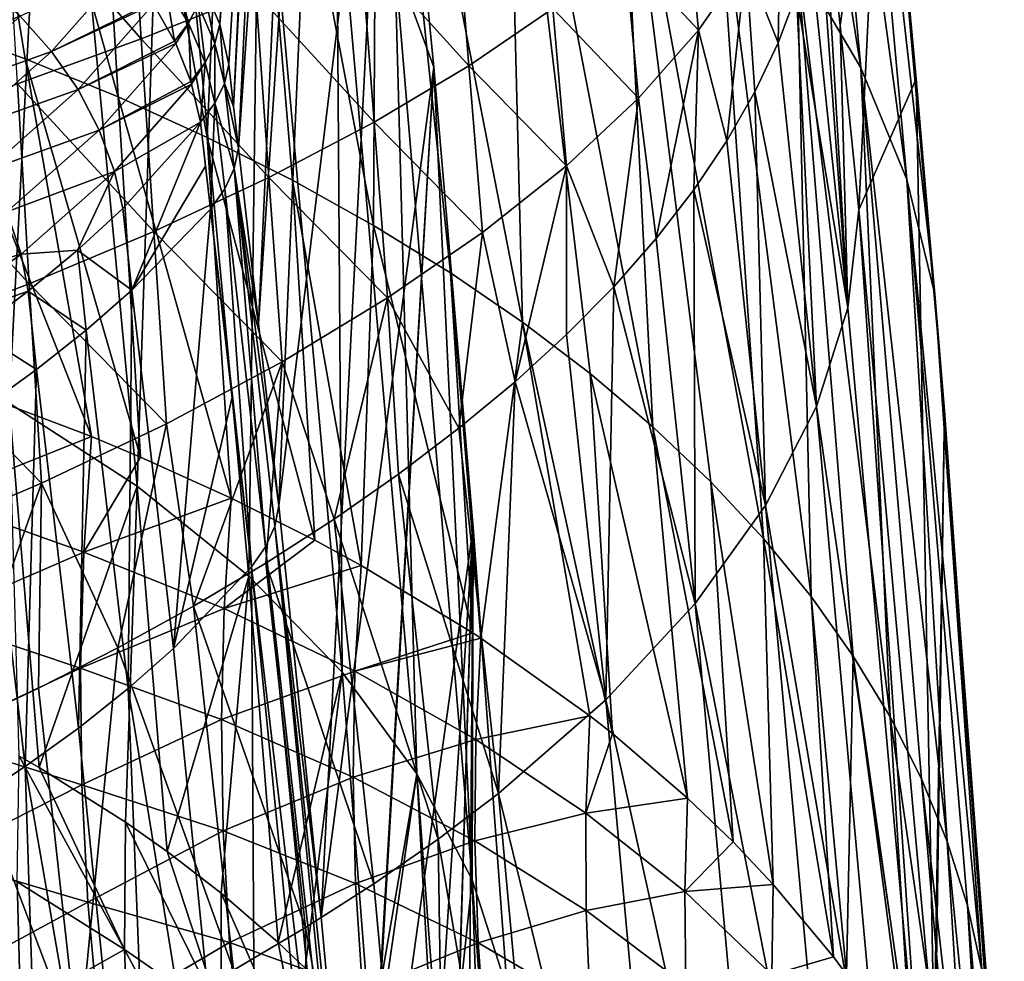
# Model space of a CAD drawing. Header units: metres. Extents: x -109 to 109, y -78 to 121.
# Tile 252 of 256: x -61.6 to -54.93, y 39.55 to 45.93. Entities that reach past the tile are written whole.
import ezdxf

# ---------------------------------------------------------------- set-up
doc = ezdxf.new("R2010")
doc.units = ezdxf.units.M
doc.layers.add('solid_508554_SW0001', color=7, linetype='CONTINUOUS')

msp = doc.modelspace()

# ---------------------------------------------------------------- linework, layer by layer
at = {"layer": 'solid_508554_SW0001'}
for points in [[(-59.756042, 54.153858, -24.106602), (-60.354839, 46.16082, -37.468075), (-60.242931, 45.900558, -37.309582)], [(-59.756042, 54.153858, -24.106602), (-60.242931, 45.900558, -37.309582), (-59.694744, 53.877853, -23.947248)], [(-60.242931, 45.900558, -37.309582), (-59.938328, 49.750725, -30.549232), (-59.694744, 53.877853, -23.947248)], [(-60.14896, 45.343216, -37.008144), (-60.116199, 45.061565, -36.867039), (-59.694744, 53.877853, -23.947248)], [(-60.14896, 45.343216, -37.008144), (-59.694744, 53.877853, -23.947248), (-59.938328, 49.750725, -30.549232)], [(-60.116199, 45.061565, -36.867039), (-59.568619, 52.861012, -23.360174), (-59.694744, 53.877853, -23.947248)], [(-60.116199, 45.061565, -36.867039), (-59.979485, 43.874744, -36.247463), (-59.568619, 52.861012, -23.360174)], [(-59.979485, 43.874744, -36.247463), (-59.44672, 51.843765, -22.772867), (-59.568619, 52.861012, -23.360174)], [(-59.979485, 43.874744, -36.247463), (-59.842457, 42.638222, -35.595768), (-59.44672, 51.843765, -22.772867)], [(-59.842457, 42.638222, -35.595768), (-59.100235, 48.731445, -20.975964), (-59.44672, 51.843765, -22.772867)], [(-56.75489, 50.993488, -18.10314), (-56.330879, 46.340038, -15.134095), (-55.900074, 45.605972, -16.335426)], [(-56.323917, 50.26511, -19.307049), (-56.75489, 50.993488, -18.10314), (-55.900074, 45.605972, -16.335426)], [(-62.338154, 50.407063, -8.019954), (-62.215614, 45.90567, -4.960893), (-61.561581, 45.665779, -5.399641)], [(-62.338154, 50.407063, -8.019954), (-61.561581, 45.665779, -5.399641), (-60.931705, 45.408524, -5.863193)], [(-61.199741, 49.970909, -8.845437), (-62.338154, 50.407063, -8.019954), (-60.931705, 45.408524, -5.863193)], [(-56.323917, 50.26511, -19.307049), (-55.900074, 45.605972, -16.335426), (-55.588837, 44.848152, -17.558733)], [(-56.012234, 49.511353, -20.531948), (-56.323917, 50.26511, -19.307049), (-55.588837, 44.848152, -17.558733)], [(-61.199741, 49.970909, -8.845437), (-60.931705, 45.408524, -5.863193), (-60.327377, 45.13448, -6.350524)], [(-60.143379, 49.480106, -9.745911), (-61.199741, 49.970909, -8.845437), (-60.327377, 45.13448, -6.350524)], [(-60.242931, 45.900558, -37.309582), (-60.181767, 45.629185, -37.142269), (-59.938328, 49.750725, -30.549232)], [(-59.938328, 49.750725, -30.549232), (-60.181767, 45.629185, -37.142269), (-60.14896, 45.343216, -37.008144)], [(-56.012234, 49.511353, -20.531948), (-55.588837, 44.848152, -17.558733), (-55.399361, 44.071941, -18.795357)], [(-55.822044, 48.737553, -21.769175), (-56.012234, 49.511353, -20.531948), (-55.399361, 44.071941, -18.795357)], [(-61.379276, 48.891819, -13.698966), (-61.669682, 43.334515, -9.035148), (-62.249077, 49.422215, -12.752491)], [(-60.143379, 49.480106, -9.745911), (-60.327377, 45.13448, -6.350524), (-59.749935, 44.844246, -6.860556)], [(-60.143379, 49.480106, -9.745911), (-59.749935, 44.844246, -6.860556), (-59.200657, 44.538471, -7.392159)], [(-59.176544, 48.938129, -10.715001), (-60.143379, 49.480106, -9.745911), (-59.200657, 44.538471, -7.392159)], [(-61.379276, 48.891819, -13.698966), (-60.801201, 42.773117, -9.99756), (-61.669682, 43.334515, -9.035148)], [(-60.618504, 48.311783, -14.708159), (-60.801201, 42.773117, -9.99756), (-61.379276, 48.891819, -13.698966)], [(-59.176544, 48.938129, -10.715001), (-59.200657, 44.538471, -7.392159), (-58.680759, 44.217831, -7.944157)], [(-59.176544, 48.938129, -10.715001), (-58.680759, 44.217831, -7.944157), (-58.191391, 43.883034, -8.515327)], [(-58.306084, 48.348816, -11.745848), (-59.176544, 48.938129, -10.715001), (-58.191391, 43.883034, -8.515327)], [(-59.842457, 42.638222, -35.595768), (-59.55537, 39.852322, -34.121517), (-59.100235, 48.731445, -20.975964)], [(-59.55537, 39.852322, -34.121517), (-58.792763, 45.610802, -19.174263), (-59.100235, 48.731445, -20.975964)], [(-59.056751, 46.330696, -18.014196), (-59.100235, 48.731445, -20.975964), (-58.792763, 45.610802, -19.174263)], [(-55.822044, 48.737553, -21.769175), (-55.332993, 43.282803, -20.036524), (-55.525162, 45.531265, -21.468878)], [(-55.822044, 48.737553, -21.769175), (-55.399361, 44.071941, -18.795357), (-55.332993, 43.282803, -20.036524)], [(-55.822044, 48.737553, -21.769175), (-55.525162, 45.531265, -21.468878), (-55.754692, 47.949139, -23.009956)], [(-60.618504, 48.311783, -14.708159), (-60.04665, 42.163395, -11.024474), (-60.801201, 42.773117, -9.99756)], [(-59.973953, 47.687588, -15.770527), (-60.04665, 42.163395, -11.024474), (-60.618504, 48.311783, -14.708159)], [(-58.306084, 48.348816, -11.745848), (-58.191391, 43.883034, -8.515327), (-57.733639, 43.534821, -9.104408)], [(-58.306084, 48.348816, -11.745848), (-57.733639, 43.534821, -9.104408), (-57.308514, 43.173962, -9.710093)], [(-57.538155, 47.716331, -12.831156), (-58.306084, 48.348816, -11.745848), (-57.308514, 43.173962, -9.710093)], [(-56.041306, 45.891319, -33.019905), (-56.168816, 47.086571, -33.619099), (-55.754692, 47.949139, -23.009956)], [(-55.913288, 44.642826, -32.386425), (-56.041306, 45.891319, -33.019905), (-55.754692, 47.949139, -23.009956)], [(-55.913288, 44.642826, -32.386425), (-55.754692, 47.949139, -23.009956), (-55.525162, 45.531265, -21.468878)], [(-59.973953, 47.687588, -15.770527), (-59.413391, 41.511299, -12.105878), (-60.04665, 42.163395, -11.024474)], [(-59.451725, 47.025139, -16.876024), (-59.413391, 41.511299, -12.105878), (-59.973953, 47.687588, -15.770527)], [(-57.538155, 47.716331, -12.831156), (-57.308514, 43.173962, -9.710093), (-56.916958, 42.801258, -10.331044)], [(-57.538155, 47.716331, -12.831156), (-56.916958, 42.801258, -10.331044), (-56.559834, 42.417534, -10.965885)], [(-56.878197, 47.045155, -13.963243), (-57.538155, 47.716331, -12.831156), (-56.559834, 42.417534, -10.965885)], [(-60.775398, 45.801674, -44.326973), (-61.692165, 46.848484, -45.341003), (-60.858162, 47.102554, -44.578926)], [(-59.999035, 46.113441, -43.516094), (-60.775398, 45.801674, -44.326973), (-60.858162, 47.102554, -44.578926)], [(-56.190624, 46.762741, -34.27166), (-56.168816, 47.086571, -33.619099), (-55.989059, 43.981056, -33.681194)], [(-55.989059, 43.981056, -33.681194), (-56.168816, 47.086571, -33.619099), (-56.041306, 45.891319, -33.019905)], [(-59.451725, 47.025139, -16.876024), (-58.907608, 40.823196, -13.231201), (-59.413391, 41.511299, -12.105878)], [(-59.056751, 46.330696, -18.014196), (-58.907608, 40.823196, -13.231201), (-59.451725, 47.025139, -16.876024)], [(-56.878197, 47.045155, -13.963243), (-56.559834, 42.417534, -10.965885), (-56.237934, 42.023636, -11.613212)], [(-56.330879, 46.340038, -15.134095), (-56.878197, 47.045155, -13.963243), (-56.237934, 42.023636, -11.613212)], [(-60.775398, 45.801674, -44.326973), (-61.613598, 45.496807, -45.07642), (-61.692165, 46.848484, -45.341003)], [(-58.555576, 45.6199, -41.434593), (-59.28833, 46.430317, -42.648796), (-58.647099, 46.750507, -41.730095)], [(-57.987705, 46.0065, -40.485104), (-58.555576, 45.6199, -41.434593), (-58.647099, 46.750507, -41.730095)], [(-57.001053, 45.861469, -38.151413), (-57.498077, 46.395687, -39.494144), (-57.089664, 46.78529, -38.467136)], [(-56.679401, 46.323257, -37.115662), (-57.001053, 45.861469, -38.151413), (-57.089664, 46.78529, -38.467136)], [(-56.443256, 46.783012, -36.05616), (-56.460533, 45.774448, -36.209721), (-56.679401, 46.323257, -37.115662)], [(-56.443256, 46.783012, -36.05616), (-56.336689, 46.10582, -35.568661), (-56.460533, 45.774448, -36.209721)], [(-56.246639, 46.435539, -34.922077), (-56.190624, 46.762741, -34.27166), (-55.989059, 43.981056, -33.681194)], [(-59.197849, 45.238041, -42.337589), (-59.999035, 46.113441, -43.516094), (-59.28833, 46.430317, -42.648796)], [(-58.555576, 45.6199, -41.434593), (-59.197849, 45.238041, -42.337589), (-59.28833, 46.430317, -42.648796)], [(-56.336689, 46.10582, -35.568661), (-56.246639, 46.435539, -34.922077), (-55.989059, 43.981056, -33.681194)], [(-57.40678, 45.400303, -39.157333), (-57.987705, 46.0065, -40.485104), (-57.498077, 46.395687, -39.494144)], [(-57.001053, 45.861469, -38.151413), (-57.40678, 45.400303, -39.157333), (-57.498077, 46.395687, -39.494144)], [(-61.594833, 45.954819, -39.244965), (-61.382526, 45.716942, -39.229485), (-60.880459, 46.284866, -38.320602)], [(-60.699612, 46.04797, -38.259525), (-60.880459, 46.284866, -38.320602), (-61.382526, 45.716942, -39.229485)], [(-60.453869, 45.908573, -37.943287), (-60.548252, 46.282879, -37.835831), (-60.610287, 46.163933, -38.052181)], [(-60.453869, 45.908573, -37.943287), (-60.388935, 46.034294, -37.708778), (-60.548252, 46.282879, -37.835831)], [(-59.056751, 46.330696, -18.014196), (-58.792763, 45.610802, -19.174263), (-58.534248, 40.105827, -14.389425)], [(-59.056751, 46.330696, -18.014196), (-58.534248, 40.105827, -14.389425), (-58.907608, 40.823196, -13.231201)], [(-56.679401, 46.323257, -37.115662), (-56.808384, 45.110237, -37.468483), (-57.001053, 45.861469, -38.151413)], [(-56.679401, 46.323257, -37.115662), (-56.617882, 45.442295, -36.843555), (-56.808384, 45.110237, -37.468483)], [(-56.679401, 46.323257, -37.115662), (-56.460533, 45.774448, -36.209721), (-56.617882, 45.442295, -36.843555)], [(-56.330879, 46.340038, -15.134095), (-56.237934, 42.023636, -11.613212), (-55.951973, 41.620438, -12.27159)], [(-56.330879, 46.340038, -15.134095), (-55.951973, 41.620438, -12.27159), (-55.702583, 41.208832, -12.939565)], [(-55.900074, 45.605972, -16.335426), (-56.330879, 46.340038, -15.134095), (-55.702583, 41.208832, -12.939565)], [(-61.833923, 46.165531, -39.226673), (-62.415012, 45.651001, -40.050095), (-61.594833, 45.954819, -39.244965)], [(-60.610287, 46.163933, -38.052181), (-60.691559, 46.035835, -38.255814), (-60.548588, 45.785522, -38.16814)], [(-60.453869, 45.908573, -37.943287), (-60.610287, 46.163933, -38.052181), (-60.548588, 45.785522, -38.16814)], [(-60.388935, 46.034294, -37.708778), (-60.275738, 45.77055, -37.564064), (-60.354839, 46.16082, -37.468075)], [(-60.275738, 45.77055, -37.564064), (-60.242931, 45.900558, -37.309582), (-60.354839, 46.16082, -37.468075)], [(-59.910664, 44.863094, -43.189075), (-60.775398, 45.801674, -44.326973), (-59.999035, 46.113441, -43.516094)], [(-59.197849, 45.238041, -42.337589), (-59.910664, 44.863094, -43.189075), (-59.999035, 46.113441, -43.516094)], [(-56.460533, 45.774448, -36.209721), (-56.336689, 46.10582, -35.568661), (-56.200939, 43.311405, -34.9618)], [(-56.336689, 46.10582, -35.568661), (-55.989059, 43.981056, -33.681194), (-56.200939, 43.311405, -34.9618)], [(-60.699612, 46.04797, -38.259525), (-61.382526, 45.716942, -39.229485), (-60.691559, 46.035835, -38.255814)], [(-61.382526, 45.716942, -39.229485), (-61.202415, 45.457962, -39.180626), (-60.691559, 46.035835, -38.255814)], [(-60.548588, 45.785522, -38.16814), (-60.691559, 46.035835, -38.255814), (-61.202415, 45.457962, -39.180626)], [(-60.341434, 45.640724, -37.81234), (-60.388935, 46.034294, -37.708778), (-60.453869, 45.908573, -37.943287)], [(-60.341434, 45.640724, -37.81234), (-60.275738, 45.77055, -37.564064), (-60.388935, 46.034294, -37.708778)], [(-62.415012, 45.651001, -40.050095), (-62.18993, 45.427887, -40.088234), (-61.594833, 45.954819, -39.244965)], [(-61.594833, 45.954819, -39.244965), (-62.18993, 45.427887, -40.088234), (-61.382526, 45.716942, -39.229485)], [(-57.894997, 44.942402, -40.127403), (-58.555576, 45.6199, -41.434593), (-57.987705, 46.0065, -40.485104)], [(-57.40678, 45.400303, -39.157333), (-57.894997, 44.942402, -40.127403), (-57.987705, 46.0065, -40.485104)], [(-62.215614, 45.90567, -4.960893), (-62.064034, 43.466656, -3.401398), (-61.111294, 43.108154, -4.054673)], [(-61.561581, 45.665779, -5.399641), (-62.215614, 45.90567, -4.960893), (-61.111294, 43.108154, -4.054673)], [(-60.453869, 45.908573, -37.943287), (-60.548588, 45.785522, -38.16814), (-60.541233, 45.770271, -38.162148)], [(-60.453869, 45.908573, -37.943287), (-60.541233, 45.770271, -38.162148), (-60.439014, 45.5131, -38.050594)], [(-60.341434, 45.640724, -37.81234), (-60.453869, 45.908573, -37.943287), (-60.439014, 45.5131, -38.050594)], [(-60.275738, 45.77055, -37.564064), (-60.211582, 45.498451, -37.405426), (-60.242931, 45.900558, -37.309582)], [(-60.242931, 45.900558, -37.309582), (-60.211582, 45.498451, -37.405426), (-60.181767, 45.629185, -37.142269)], [(-55.989059, 43.981056, -33.681194), (-56.041306, 45.891319, -33.019905), (-55.913288, 44.642826, -32.386425)], [(-57.001053, 45.861469, -38.151413), (-57.287167, 44.449921, -38.684914), (-57.40678, 45.400303, -39.157333)], [(-57.001053, 45.861469, -38.151413), (-57.031628, 44.77916, -38.082817), (-57.287167, 44.449921, -38.684914)], [(-57.001053, 45.861469, -38.151413), (-56.808384, 45.110237, -37.468483), (-57.031628, 44.77916, -38.082817)], [(-60.69017, 44.497215, -43.984032), (-61.613598, 45.496807, -45.07642), (-60.775398, 45.801674, -44.326973)], [(-60.548588, 45.785522, -38.16814), (-61.202415, 45.457962, -39.180626), (-60.541233, 45.770271, -38.162148)], [(-61.202415, 45.457962, -39.180626), (-61.059082, 45.184479, -39.099632), (-60.541233, 45.770271, -38.162148)], [(-60.439014, 45.5131, -38.050594), (-60.541233, 45.770271, -38.162148), (-61.059082, 45.184479, -39.099632)], [(-59.910664, 44.863094, -43.189075), (-60.69017, 44.497215, -43.984032), (-60.775398, 45.801674, -44.326973)], [(-60.341434, 45.640724, -37.81234), (-60.275841, 45.367184, -37.662663), (-60.275738, 45.77055, -37.564064)], [(-60.275738, 45.77055, -37.564064), (-60.275841, 45.367184, -37.662663), (-60.211582, 45.498451, -37.405426)], [(-56.617882, 45.442295, -36.843555), (-56.460533, 45.774448, -36.209721), (-56.200939, 43.311405, -34.9618)], [(-62.18993, 45.427887, -40.088234), (-61.990059, 45.178997, -40.090378), (-61.382526, 45.716942, -39.229485)], [(-61.382526, 45.716942, -39.229485), (-61.990059, 45.178997, -40.090378), (-61.202415, 45.457962, -39.180626)], [(-61.561581, 45.665779, -5.399641), (-61.111294, 43.108154, -4.054673), (-60.780125, 42.969505, -4.303699)], [(-60.931705, 45.408524, -5.863193), (-61.561581, 45.665779, -5.399641), (-60.780125, 42.969505, -4.303699)], [(-60.341434, 45.640724, -37.81234), (-60.439014, 45.5131, -38.050594), (-60.433311, 45.494934, -38.041985)], [(-60.341434, 45.640724, -37.81234), (-60.433311, 45.494934, -38.041985), (-60.373589, 45.237514, -37.909843)], [(-60.341434, 45.640724, -37.81234), (-60.373589, 45.237514, -37.909843), (-60.275841, 45.367184, -37.662663)], [(-60.211582, 45.498451, -37.405426), (-60.14896, 45.343216, -37.008144), (-60.181767, 45.629185, -37.142269)], [(-58.462646, 44.490345, -41.056263), (-59.197849, 45.238041, -42.337589), (-58.555576, 45.6199, -41.434593)], [(-57.894997, 44.942402, -40.127403), (-58.462646, 44.490345, -41.056263), (-58.555576, 45.6199, -41.434593)], [(-59.55537, 39.852322, -34.121517), (-59.295639, 37.037121, -32.622009), (-58.792763, 45.610802, -19.174263)], [(-59.295639, 37.037121, -32.622009), (-59.292061, 36.995861, -32.599979), (-58.792763, 45.610802, -19.174263)], [(-59.292061, 36.995861, -32.599979), (-58.525299, 42.492325, -17.373816), (-58.792763, 45.610802, -19.174263)], [(-58.534248, 40.105827, -14.389425), (-58.792763, 45.610802, -19.174263), (-58.525299, 42.492325, -17.373816)], [(-55.900074, 45.605972, -16.335426), (-55.702583, 41.208832, -12.939565), (-55.490314, 40.78973, -13.615657)], [(-55.900074, 45.605972, -16.335426), (-55.490314, 40.78973, -13.615657), (-55.315636, 40.364056, -14.298369)], [(-55.588837, 44.848152, -17.558733), (-55.900074, 45.605972, -16.335426), (-55.315636, 40.364056, -14.298369)], [(-61.53249, 44.142563, -44.717457), (-62.509228, 45.200546, -45.760071), (-61.613598, 45.496807, -45.07642)], [(-60.69017, 44.497215, -43.984032), (-61.53249, 44.142563, -44.717457), (-61.613598, 45.496807, -45.07642)], [(-60.439014, 45.5131, -38.050594), (-61.059082, 45.184479, -39.099632), (-60.433311, 45.494934, -38.041985)], [(-61.059082, 45.184479, -39.099632), (-60.956181, 44.903454, -38.988567), (-60.433311, 45.494934, -38.041985)], [(-60.433311, 45.494934, -38.041985), (-60.956181, 44.903454, -38.988567), (-60.373589, 45.237514, -37.909843)], [(-60.211582, 45.498451, -37.405426), (-60.275841, 45.367184, -37.662663), (-60.145184, 44.923962, -37.12669)], [(-60.211582, 45.498451, -37.405426), (-60.116199, 45.061565, -36.867039), (-60.14896, 45.343216, -37.008144)], [(-60.211582, 45.498451, -37.405426), (-60.145184, 44.923962, -37.12669), (-60.116199, 45.061565, -36.867039)], [(-55.404217, 39.003197, -29.490355), (-55.913288, 44.642826, -32.386425), (-55.525162, 45.531265, -21.468878)], [(-55.404217, 39.003197, -29.490355), (-55.525162, 45.531265, -21.468878), (-55.332993, 43.282803, -20.036524)], [(-61.990059, 45.178997, -40.090378), (-61.820499, 44.910675, -40.056469), (-61.202415, 45.457962, -39.180626)], [(-61.202415, 45.457962, -39.180626), (-61.820499, 44.910675, -40.056469), (-61.059082, 45.184479, -39.099632)], [(-56.808384, 45.110237, -37.468483), (-56.617882, 45.442295, -36.843555), (-56.546829, 42.640907, -36.21476)], [(-56.617882, 45.442295, -36.843555), (-56.200939, 43.311405, -34.9618), (-56.546829, 42.640907, -36.21476)], [(-60.931705, 45.408524, -5.863193), (-60.780125, 42.969505, -4.303699), (-60.166103, 42.690826, -4.799218)], [(-60.327377, 45.13448, -6.350524), (-60.931705, 45.408524, -5.863193), (-60.166103, 42.690826, -4.799218)], [(-60.275841, 45.367184, -37.662663), (-60.373589, 45.237514, -37.909843), (-60.305046, 44.648743, -37.622929)], [(-60.275841, 45.367184, -37.662663), (-60.305046, 44.648743, -37.622929), (-60.208427, 44.785709, -37.379829)], [(-60.275841, 45.367184, -37.662663), (-60.208427, 44.785709, -37.379829), (-60.145184, 44.923962, -37.12669)], [(-57.40678, 45.400303, -39.157333), (-57.574615, 44.123238, -39.273422), (-57.894997, 44.942402, -40.127403)], [(-57.40678, 45.400303, -39.157333), (-57.287167, 44.449921, -38.684914), (-57.574615, 44.123238, -39.273422)], [(-60.956181, 44.903454, -38.988567), (-60.899872, 44.652969, -38.865124), (-60.373589, 45.237514, -37.909843)], [(-60.373589, 45.237514, -37.909843), (-60.899872, 44.652969, -38.865124), (-60.837978, 44.099316, -38.599697)], [(-60.339291, 44.940662, -37.769859), (-60.373589, 45.237514, -37.909843), (-60.837978, 44.099316, -38.599697)], [(-60.339291, 44.940662, -37.769859), (-60.305046, 44.648743, -37.622929), (-60.373589, 45.237514, -37.909843)], [(-59.105846, 44.046673, -41.938923), (-59.910664, 44.863094, -43.189075), (-59.197849, 45.238041, -42.337589)], [(-58.462646, 44.490345, -41.056263), (-59.105846, 44.046673, -41.938923), (-59.197849, 45.238041, -42.337589)], [(-61.53249, 44.142563, -44.717457), (-62.433056, 43.801155, -45.385098), (-62.509228, 45.200546, -45.760071)], [(-61.820499, 44.910675, -40.056469), (-61.685562, 44.629753, -39.987377), (-61.059082, 45.184479, -39.099632)], [(-61.059082, 45.184479, -39.099632), (-61.685562, 44.629753, -39.987377), (-60.956181, 44.903454, -38.988567)], [(-60.327377, 45.13448, -6.350524), (-60.166103, 42.690826, -4.799218), (-59.598358, 42.405228, -5.301064)], [(-59.749935, 44.844246, -6.860556), (-60.327377, 45.13448, -6.350524), (-59.598358, 42.405228, -5.301064)], [(-57.031628, 44.77916, -38.082817), (-56.808384, 45.110237, -37.468483), (-56.546829, 42.640907, -36.21476)], [(-60.145184, 44.923962, -37.12669), (-59.979485, 43.874744, -36.247463), (-60.116199, 45.061565, -36.867039)], [(-61.685562, 44.629753, -39.987377), (-61.588688, 44.343391, -39.884853), (-60.956181, 44.903454, -38.988567)], [(-60.956181, 44.903454, -38.988567), (-61.588688, 44.343391, -39.884853), (-61.205933, 44.369732, -39.325779)], [(-60.956181, 44.903454, -38.988567), (-61.205933, 44.369732, -39.325779), (-60.899872, 44.652969, -38.865124)], [(-60.339291, 44.940662, -37.769859), (-60.837978, 44.099316, -38.599697), (-60.305046, 44.648743, -37.622929)], [(-60.145184, 44.923962, -37.12669), (-60.208427, 44.785709, -37.379829), (-59.932449, 42.361977, -36.1017)], [(-60.145184, 44.923962, -37.12669), (-59.842457, 42.638222, -35.595768), (-59.979485, 43.874744, -36.247463)], [(-60.145184, 44.923962, -37.12669), (-59.870659, 42.50029, -35.851826), (-59.842457, 42.638222, -35.595768)], [(-60.145184, 44.923962, -37.12669), (-59.932449, 42.361977, -36.1017), (-59.870659, 42.50029, -35.851826)], [(-57.894997, 44.942402, -40.127403), (-58.243027, 43.479721, -40.405842), (-58.462646, 44.490345, -41.056263)], [(-57.894997, 44.942402, -40.127403), (-57.893467, 43.799671, -39.847343), (-58.243027, 43.479721, -40.405842)], [(-57.894997, 44.942402, -40.127403), (-57.574615, 44.123238, -39.273422), (-57.893467, 43.799671, -39.847343)], [(-59.820694, 43.61393, -42.770397), (-60.69017, 44.497215, -43.984032), (-59.910664, 44.863094, -43.189075)], [(-59.105846, 44.046673, -41.938923), (-59.820694, 43.61393, -42.770397), (-59.910664, 44.863094, -43.189075)], [(-59.749935, 44.844246, -6.860556), (-59.598358, 42.405228, -5.301064), (-59.285301, 42.234795, -5.598038)], [(-59.200657, 44.538471, -7.392159), (-59.749935, 44.844246, -6.860556), (-59.285301, 42.234795, -5.598038)], [(-55.588837, 44.848152, -17.558733), (-55.315636, 40.364056, -14.298369), (-55.178936, 39.932758, -14.986192)], [(-55.588837, 44.848152, -17.558733), (-55.178936, 39.932758, -14.986192), (-55.080521, 39.496784, -15.677602)], [(-55.399361, 44.071941, -18.795357), (-55.588837, 44.848152, -17.558733), (-55.080521, 39.496784, -15.677602)], [(-60.208427, 44.785709, -37.379829), (-60.305046, 44.648743, -37.622929), (-60.026981, 42.22517, -36.341972)], [(-60.208427, 44.785709, -37.379829), (-60.026981, 42.22517, -36.341972), (-59.932449, 42.361977, -36.1017)], [(-57.287167, 44.449921, -38.684914), (-57.031628, 44.77916, -38.082817), (-57.023727, 41.976654, -37.426678)], [(-57.031628, 44.77916, -38.082817), (-56.546829, 42.640907, -36.21476), (-57.023727, 41.976654, -37.426678)], [(-61.685562, 44.629753, -39.987377), (-62.414165, 44.111126, -40.817356), (-61.588688, 44.343391, -39.884853)], [(-60.899872, 44.652969, -38.865124), (-61.205933, 44.369732, -39.325779), (-60.837978, 44.099316, -38.599697)], [(-60.305046, 44.648743, -37.622929), (-60.837978, 44.099316, -38.599697), (-60.55582, 41.672741, -37.320942)], [(-60.157246, 43.38308, -36.957108), (-60.305046, 44.648743, -37.622929), (-60.55582, 41.672741, -37.320942)], [(-60.157246, 43.38308, -36.957108), (-60.026981, 42.22517, -36.341972), (-60.305046, 44.648743, -37.622929)], [(-55.989059, 43.981056, -33.681194), (-55.913288, 44.642826, -32.386425), (-55.47089, 38.238285, -30.735914)], [(-55.47089, 38.238285, -30.735914), (-55.913288, 44.642826, -32.386425), (-55.404217, 39.003197, -29.490355)], [(-60.603294, 43.194656, -43.5457), (-61.53249, 44.142563, -44.717457), (-60.69017, 44.497215, -43.984032)], [(-59.820694, 43.61393, -42.770397), (-60.603294, 43.194656, -43.5457), (-60.69017, 44.497215, -43.984032)], [(-59.200657, 44.538471, -7.392159), (-59.285301, 42.234795, -5.598038), (-58.529182, 41.778812, -6.384665)], [(-58.680759, 44.217831, -7.944157), (-59.200657, 44.538471, -7.392159), (-58.529182, 41.778812, -6.384665)], [(-58.462646, 44.490345, -41.056263), (-58.622589, 43.163952, -40.947952), (-59.105846, 44.046673, -41.938923)], [(-58.462646, 44.490345, -41.056263), (-58.243027, 43.479721, -40.405842), (-58.622589, 43.163952, -40.947952)], [(-57.574615, 44.123238, -39.273422), (-57.287167, 44.449921, -38.684914), (-57.023727, 41.976654, -37.426678)], [(-61.588688, 44.343391, -39.884853), (-61.53931, 44.093975, -39.773018), (-61.205933, 44.369732, -39.325779)], [(-61.205933, 44.369732, -39.325779), (-61.53931, 44.093975, -39.773018), (-61.147575, 43.828331, -39.069164)], [(-61.205933, 44.369732, -39.325779), (-61.147575, 43.828331, -39.069164), (-60.837978, 44.099316, -38.599697)], [(-62.414165, 44.111126, -40.817356), (-62.324303, 43.819771, -40.72282), (-61.588688, 44.343391, -39.884853)], [(-61.588688, 44.343391, -39.884853), (-62.324303, 43.819771, -40.72282), (-61.53931, 44.093975, -39.773018)], [(-58.680759, 44.217831, -7.944157), (-58.529182, 41.778812, -6.384665), (-58.473549, 41.742474, -6.446903)], [(-58.191391, 43.883034, -8.515327), (-58.680759, 44.217831, -7.944157), (-58.473549, 41.742474, -6.446903)], [(-61.449734, 42.791389, -44.259865), (-62.433056, 43.801155, -45.385098), (-61.53249, 44.142563, -44.717457)], [(-62.324303, 43.819771, -40.72282), (-61.898399, 43.827103, -40.204746), (-61.53931, 44.093975, -39.773018)], [(-61.53931, 44.093975, -39.773018), (-61.898399, 43.827103, -40.204746), (-61.484417, 43.561321, -39.523384)], [(-61.53931, 44.093975, -39.773018), (-61.484417, 43.561321, -39.523384), (-61.147575, 43.828331, -39.069164)], [(-60.603294, 43.194656, -43.5457), (-61.449734, 42.791389, -44.259865), (-61.53249, 44.142563, -44.717457)], [(-60.837978, 44.099316, -38.599697), (-61.147575, 43.828331, -39.069164), (-60.863712, 41.40107, -37.791916)], [(-60.837978, 44.099316, -38.599697), (-60.863712, 41.40107, -37.791916), (-60.55582, 41.672741, -37.320942)], [(-57.893467, 43.799671, -39.847343), (-57.574615, 44.123238, -39.273422), (-57.628235, 41.324886, -38.58593)], [(-57.574615, 44.123238, -39.273422), (-57.023727, 41.976654, -37.426678), (-57.628235, 41.324886, -38.58593)], [(-59.105846, 44.046673, -41.938923), (-59.467876, 42.548111, -41.977612), (-59.820694, 43.61393, -42.770397)], [(-59.105846, 44.046673, -41.938923), (-59.031258, 42.853111, -41.472393), (-59.467876, 42.548111, -41.977612)], [(-59.105846, 44.046673, -41.938923), (-58.622589, 43.163952, -40.947952), (-59.031258, 42.853111, -41.472393)], [(-55.399361, 44.071941, -18.795357), (-54.999313, 38.614689, -17.06506), (-55.332993, 43.282803, -20.036524)], [(-55.399361, 44.071941, -18.795357), (-55.020603, 39.057106, -16.371069), (-54.999313, 38.614689, -17.06506)], [(-55.399361, 44.071941, -18.795357), (-55.080521, 39.496784, -15.677602), (-55.020603, 39.057106, -16.371069)], [(-56.200939, 43.311405, -34.9618), (-55.989059, 43.981056, -33.681194), (-55.47089, 38.238285, -30.735914)], [(-58.191391, 43.883034, -8.515327), (-58.473549, 41.742474, -6.446903), (-57.735149, 41.216473, -7.341317)], [(-58.191391, 43.883034, -8.515327), (-57.735149, 41.216473, -7.341317), (-57.582066, 41.095802, -7.544917)], [(-57.733639, 43.534821, -9.104408), (-58.191391, 43.883034, -8.515327), (-57.582066, 41.095802, -7.544917)], [(-61.898399, 43.827103, -40.204746), (-61.847172, 43.299381, -39.960491), (-61.484417, 43.561321, -39.523384)], [(-61.147575, 43.828331, -39.069164), (-61.484417, 43.561321, -39.523384), (-61.199078, 41.133915, -38.247917)], [(-61.147575, 43.828331, -39.069164), (-61.199078, 41.133915, -38.247917), (-60.863712, 41.40107, -37.791916)], [(-61.449734, 42.791389, -44.259865), (-62.355278, 42.406429, -44.908775), (-62.433056, 43.801155, -45.385098)], [(-58.243027, 43.479721, -40.405842), (-57.893467, 43.799671, -39.847343), (-57.628235, 41.324886, -38.58593)], [(-61.484417, 43.561321, -39.523384), (-61.847172, 43.299381, -39.960491), (-61.560574, 40.872383, -38.687065)], [(-61.484417, 43.561321, -39.523384), (-61.560574, 40.872383, -38.687065), (-61.199078, 41.133915, -38.247917)], [(-59.820694, 43.61393, -42.770397), (-60.42004, 41.959156, -42.924519), (-60.603294, 43.194656, -43.5457)], [(-59.820694, 43.61393, -42.770397), (-59.931213, 42.249847, -42.462109), (-60.42004, 41.959156, -42.924519)], [(-59.820694, 43.61393, -42.770397), (-59.467876, 42.548111, -41.977612), (-59.931213, 42.249847, -42.462109)], [(-57.733639, 43.534821, -9.104408), (-57.582066, 41.095802, -7.544917), (-57.074009, 40.659573, -8.276543)], [(-57.308514, 43.173962, -9.710093), (-57.733639, 43.534821, -9.104408), (-57.074009, 40.659573, -8.276543)], [(-61.111294, 43.108154, -4.054673), (-62.064034, 43.466656, -3.401398), (-62.172371, 42.683178, -2.746919)], [(-58.622589, 43.163952, -40.947952), (-58.243027, 43.479721, -40.405842), (-58.355679, 40.69006, -39.684719)], [(-58.243027, 43.479721, -40.405842), (-57.628235, 41.324886, -38.58593), (-58.355679, 40.69006, -39.684719)], [(-60.157246, 43.38308, -36.957108), (-60.55582, 41.672741, -37.320942), (-60.026981, 42.22517, -36.341972)], [(-61.847172, 43.299381, -39.960491), (-61.946671, 40.617546, -39.107563), (-61.560574, 40.872383, -38.687065)], [(-61.669682, 43.334515, -9.035148), (-61.466545, 40.865398, -7.527738), (-61.600685, 40.942955, -7.393408)], [(-61.669682, 43.334515, -9.035148), (-60.801201, 42.773117, -9.99756), (-61.466545, 40.865398, -7.527738)], [(-56.546829, 42.640907, -36.21476), (-56.200939, 43.311405, -34.9618), (-55.681404, 37.562595, -32.012642)], [(-56.200939, 43.311405, -34.9618), (-55.47089, 38.238285, -30.735914), (-55.681404, 37.562595, -32.012642)], [(-55.396965, 38.912556, -29.443346), (-55.404217, 39.003197, -29.490355), (-55.332993, 43.282803, -20.036524)], [(-55.396965, 38.912556, -29.443346), (-55.332993, 43.282803, -20.036524), (-54.999313, 38.614689, -17.06506)], [(-60.603294, 43.194656, -43.5457), (-60.933514, 41.676617, -43.363869), (-61.449734, 42.791389, -44.259865)], [(-60.603294, 43.194656, -43.5457), (-60.42004, 41.959156, -42.924519), (-60.933514, 41.676617, -43.363869)], [(-59.031258, 42.853111, -41.472393), (-58.622589, 43.163952, -40.947952), (-58.355679, 40.69006, -39.684719)], [(-57.308514, 43.173962, -9.710093), (-57.074009, 40.659573, -8.276543), (-56.765385, 40.36224, -8.771552)], [(-56.916958, 42.801258, -10.331044), (-57.308514, 43.173962, -9.710093), (-56.765385, 40.36224, -8.771552)], [(-61.164299, 42.325493, -3.431654), (-61.111294, 43.108154, -4.054673), (-62.172371, 42.683178, -2.746919)], [(-60.780125, 42.969505, -4.303699), (-61.111294, 43.108154, -4.054673), (-61.164299, 42.325493, -3.431654)], [(-60.166103, 42.690826, -4.799218), (-60.780125, 42.969505, -4.303699), (-61.164299, 42.325493, -3.431654)], [(-59.467876, 42.548111, -41.977612), (-59.031258, 42.853111, -41.472393), (-58.763554, 40.380566, -40.208763)], [(-59.031258, 42.853111, -41.472393), (-58.355679, 40.69006, -39.684719), (-58.763554, 40.380566, -40.208763)], [(-61.449734, 42.791389, -44.259865), (-62.03141, 41.137806, -44.170517), (-62.355278, 42.406429, -44.908775)], [(-61.449734, 42.791389, -44.259865), (-61.470947, 41.402706, -43.779381), (-62.03141, 41.137806, -44.170517)], [(-61.449734, 42.791389, -44.259865), (-60.933514, 41.676617, -43.363869), (-61.470947, 41.402706, -43.779381)], [(-60.801201, 42.773117, -9.99756), (-60.880714, 40.495766, -8.162769), (-61.466545, 40.865398, -7.527738)], [(-60.801201, 42.773117, -9.99756), (-60.599216, 40.29747, -8.500251), (-60.880714, 40.495766, -8.162769)], [(-60.801201, 42.773117, -9.99756), (-60.04665, 42.163395, -11.024474), (-60.599216, 40.29747, -8.500251)], [(-56.916958, 42.801258, -10.331044), (-56.765385, 40.36224, -8.771552), (-56.493633, 40.074726, -9.247627)], [(-56.559834, 42.417534, -10.965885), (-56.916958, 42.801258, -10.331044), (-56.493633, 40.074726, -9.247627)], [(-61.164299, 42.325493, -3.431654), (-62.172371, 42.683178, -2.746919), (-62.197834, 41.877304, -2.117162)], [(-60.213852, 41.94305, -4.188141), (-60.166103, 42.690826, -4.799218), (-61.164299, 42.325493, -3.431654)], [(-59.598358, 42.405228, -5.301064), (-60.166103, 42.690826, -4.799218), (-60.213852, 41.94305, -4.188141)], [(-59.870659, 42.50029, -35.851826), (-59.55537, 39.852322, -34.121517), (-59.842457, 42.638222, -35.595768)], [(-57.023727, 41.976654, -37.426678), (-56.546829, 42.640907, -36.21476), (-56.025791, 36.890312, -33.261734)], [(-56.546829, 42.640907, -36.21476), (-55.681404, 37.562595, -32.012642), (-56.025791, 36.890312, -33.261734)], [(-59.931213, 42.249847, -42.462109), (-59.467876, 42.548111, -41.977612), (-59.199406, 40.077507, -40.713928)], [(-59.467876, 42.548111, -41.977612), (-58.763554, 40.380566, -40.208763), (-59.199406, 40.077507, -40.713928)], [(-59.870659, 42.50029, -35.851826), (-59.932449, 42.361977, -36.1017), (-59.318851, 36.860439, -32.84919)], [(-59.870659, 42.50029, -35.851826), (-59.292061, 36.995861, -32.599979), (-59.295639, 37.037121, -32.622009)], [(-59.870659, 42.50029, -35.851826), (-59.318851, 36.860439, -32.84919), (-59.292061, 36.995861, -32.599979)], [(-59.870659, 42.50029, -35.851826), (-59.295639, 37.037121, -32.622009), (-59.55537, 39.852322, -34.121517)], [(-59.292061, 36.995861, -32.599979), (-59.065147, 34.201694, -31.105085), (-58.525299, 42.492325, -17.373816)], [(-59.065147, 34.201694, -31.105085), (-58.865608, 31.357841, -29.581455), (-58.525299, 42.492325, -17.373816)], [(-58.865608, 31.357841, -29.581455), (-58.863358, 31.322338, -29.563108), (-58.525299, 42.492325, -17.373816)], [(-58.863358, 31.322338, -29.563108), (-58.861298, 31.291954, -29.546339), (-58.525299, 42.492325, -17.373816)], [(-58.525299, 42.492325, -17.373816), (-58.861298, 31.291954, -29.546339), (-58.57967, 35.340187, -22.5613)], [(-58.525299, 42.492325, -17.373816), (-58.57967, 35.340187, -22.5613), (-58.296921, 39.366123, -15.569415)], [(-58.534248, 40.105827, -14.389425), (-58.525299, 42.492325, -17.373816), (-58.296921, 39.366123, -15.569415)], [(-56.559834, 42.417534, -10.965885), (-56.493633, 40.074726, -9.247627), (-56.086365, 39.584618, -10.053718)], [(-56.237934, 42.023636, -11.613212), (-56.559834, 42.417534, -10.965885), (-56.086365, 39.584618, -10.053718)], [(-59.285301, 42.234795, -5.598038), (-59.598358, 42.405228, -5.301064), (-60.213852, 41.94305, -4.188141)], [(-59.932449, 42.361977, -36.1017), (-60.026981, 42.22517, -36.341972), (-59.377651, 36.725239, -33.092972)], [(-59.932449, 42.361977, -36.1017), (-59.377651, 36.725239, -33.092972), (-59.318851, 36.860439, -32.84919)], [(-61.186016, 41.538647, -2.799657), (-61.164299, 42.325493, -3.431654), (-62.197834, 41.877304, -2.117162)], [(-60.213852, 41.94305, -4.188141), (-61.164299, 42.325493, -3.431654), (-61.186016, 41.538647, -2.799657)], [(-60.55582, 41.672741, -37.320942), (-59.991436, 36.035561, -34.322483), (-60.026981, 42.22517, -36.341972)], [(-60.42004, 41.959156, -42.924519), (-59.931213, 42.249847, -42.462109), (-59.662003, 39.78178, -41.198715)], [(-59.326996, 41.519493, -4.99806), (-59.285301, 42.234795, -5.598038), (-60.213852, 41.94305, -4.188141)], [(-60.026981, 42.22517, -36.341972), (-59.991436, 36.035561, -34.322483), (-59.467701, 36.592098, -33.328197)], [(-59.377651, 36.725239, -33.092972), (-60.026981, 42.22517, -36.341972), (-59.467701, 36.592098, -33.328197)], [(-59.931213, 42.249847, -42.462109), (-59.199406, 40.077507, -40.713928), (-59.662003, 39.78178, -41.198715)], [(-58.529182, 41.778812, -6.384665), (-59.285301, 42.234795, -5.598038), (-59.326996, 41.519493, -4.99806)], [(-60.04665, 42.163395, -11.024474), (-60.234066, 40.015812, -8.976243), (-60.599216, 40.29747, -8.500251)], [(-60.04665, 42.163395, -11.024474), (-59.84774, 39.680977, -9.537457), (-60.234066, 40.015812, -8.976243)], [(-60.04665, 42.163395, -11.024474), (-59.413391, 41.511299, -12.105878), (-59.84774, 39.680977, -9.537457)], [(-56.237934, 42.023636, -11.613212), (-56.086365, 39.584618, -10.053718), (-55.997089, 39.465027, -10.249429)], [(-55.951973, 41.620438, -12.27159), (-56.237934, 42.023636, -11.613212), (-55.997089, 39.465027, -10.249429)], [(-60.933514, 41.676617, -43.363869), (-60.42004, 41.959156, -42.924519), (-60.15012, 39.494213, -41.661751)], [(-60.42004, 41.959156, -42.924519), (-59.662003, 39.78178, -41.198715), (-60.15012, 39.494213, -41.661751)], [(-57.628235, 41.324886, -38.58593), (-57.023727, 41.976654, -37.426678), (-56.501408, 36.227444, -34.471954)], [(-57.023727, 41.976654, -37.426678), (-56.025791, 36.890312, -33.261734), (-56.501408, 36.227444, -34.471954)], [(-60.231384, 41.191631, -3.567866), (-60.213852, 41.94305, -4.188141), (-61.186016, 41.538647, -2.799657)], [(-59.326996, 41.519493, -4.99806), (-60.213852, 41.94305, -4.188141), (-60.231384, 41.191631, -3.567866)], [(-61.186016, 41.538647, -2.799657), (-62.197834, 41.877304, -2.117162), (-62.192242, 41.067638, -1.479559)], [(-58.473549, 41.742474, -6.446903), (-58.529182, 41.778812, -6.384665), (-59.326996, 41.519493, -4.99806)], [(-58.50843, 41.05706, -5.857122), (-58.473549, 41.742474, -6.446903), (-59.326996, 41.519493, -4.99806)], [(-57.735149, 41.216473, -7.341317), (-58.473549, 41.742474, -6.446903), (-58.50843, 41.05706, -5.857122)], [(-61.470947, 41.402706, -43.779381), (-60.933514, 41.676617, -43.363869), (-61.199707, 38.945759, -42.518898)], [(-60.933514, 41.676617, -43.363869), (-60.15012, 39.494213, -41.661751), (-61.199707, 38.945759, -42.518898)], [(-60.55582, 41.672741, -37.320942), (-60.863712, 41.40107, -37.791916), (-59.991436, 36.035561, -34.322483)], [(-55.951973, 41.620438, -12.27159), (-55.997089, 39.465027, -10.249429), (-55.587013, 38.83371, -11.276641)], [(-55.951973, 41.620438, -12.27159), (-55.587013, 38.83371, -11.276641), (-55.551014, 38.769814, -11.380069)], [(-55.702583, 41.208832, -12.939565), (-55.951973, 41.620438, -12.27159), (-55.551014, 38.769814, -11.380069)], [(-61.176434, 40.748333, -2.159154), (-61.186016, 41.538647, -2.799657), (-62.192242, 41.067638, -1.479559)], [(-60.231384, 41.191631, -3.567866), (-61.186016, 41.538647, -2.799657), (-61.176434, 40.748333, -2.159154)], [(-59.339424, 40.80114, -4.388723), (-59.326996, 41.519493, -4.99806), (-60.231384, 41.191631, -3.567866)], [(-59.413391, 41.511299, -12.105878), (-59.664879, 39.506172, -9.828619), (-59.84774, 39.680977, -9.537457)], [(-59.413391, 41.511299, -12.105878), (-59.219536, 39.022007, -10.629117), (-59.664879, 39.506172, -9.828619)], [(-59.413391, 41.511299, -12.105878), (-58.907608, 40.823196, -13.231201), (-59.219536, 39.022007, -10.629117)], [(-58.50843, 41.05706, -5.857122), (-59.326996, 41.519493, -4.99806), (-59.339424, 40.80114, -4.388723)], [(-62.03141, 41.137806, -44.170517), (-61.470947, 41.402706, -43.779381), (-61.199707, 38.945759, -42.518898)], [(-60.863712, 41.40107, -37.791916), (-61.199078, 41.133915, -38.247917), (-60.628456, 35.499214, -35.260342)], [(-60.863712, 41.40107, -37.791916), (-60.628456, 35.499214, -35.260342), (-59.991436, 36.035561, -34.322483)], [(-58.355679, 40.69006, -39.684719), (-57.628235, 41.324886, -38.58593), (-57.105286, 35.579956, -35.632202)], [(-57.628235, 41.324886, -38.58593), (-56.501408, 36.227444, -34.471954), (-57.105286, 35.579956, -35.632202)], [(-57.762489, 40.558208, -6.760779), (-57.735149, 41.216473, -7.341317), (-58.50843, 41.05706, -5.857122)], [(-57.582066, 41.095802, -7.544917), (-57.735149, 41.216473, -7.341317), (-57.762489, 40.558208, -6.760779)], [(-60.2187, 40.437275, -2.938826), (-60.231384, 41.191631, -3.567866), (-61.176434, 40.748333, -2.159154)], [(-59.339424, 40.80114, -4.388723), (-60.231384, 41.191631, -3.567866), (-60.2187, 40.437275, -2.938826)], [(-55.702583, 41.208832, -12.939565), (-55.551014, 38.769814, -11.380069), (-55.265575, 38.184116, -12.323823)], [(-55.490314, 40.78973, -13.615657), (-55.702583, 41.208832, -12.939565), (-55.265575, 38.184116, -12.323823)], [(-62.03141, 41.137806, -44.170517), (-61.199707, 38.945759, -42.518898), (-61.759563, 38.685719, -42.91169)], [(-61.199078, 41.133915, -38.247917), (-61.560574, 40.872383, -38.687065), (-60.628456, 35.499214, -35.260342)], [(-57.074009, 40.659573, -8.276543), (-57.582066, 41.095802, -7.544917), (-57.762489, 40.558208, -6.760779)], [(-61.176434, 40.748333, -2.159154), (-62.192242, 41.067638, -1.479559), (-62.155529, 40.254822, -0.834703)], [(-58.514858, 40.36924, -5.257879), (-58.50843, 41.05706, -5.857122), (-59.339424, 40.80114, -4.388723)], [(-57.762489, 40.558208, -6.760779), (-58.50843, 41.05706, -5.857122), (-58.514858, 40.36924, -5.257879)], [(-60.888229, 39.634094, -7.47207), (-61.615314, 40.091084, -6.723724), (-61.600685, 40.942955, -7.393408)], [(-61.466545, 40.865398, -7.527738), (-60.888229, 39.634094, -7.47207), (-61.600685, 40.942955, -7.393408)], [(-61.560574, 40.872383, -38.687065), (-61.946671, 40.617546, -39.107563), (-61.371311, 34.988281, -36.132305)], [(-61.560574, 40.872383, -38.687065), (-61.371311, 34.988281, -36.132305), (-60.628456, 35.499214, -35.260342)], [(-61.466545, 40.865398, -7.527738), (-60.880714, 40.495766, -8.162769), (-60.888229, 39.634094, -7.47207)], [(-58.907608, 40.823196, -13.231201), (-59.176804, 38.970108, -10.714437), (-59.219536, 39.022007, -10.629117)], [(-58.907608, 40.823196, -13.231201), (-58.772968, 38.41106, -11.628018), (-59.176804, 38.970108, -10.714437)], [(-58.907608, 40.823196, -13.231201), (-58.720821, 38.32708, -11.764425), (-58.772968, 38.41106, -11.628018)], [(-58.907608, 40.823196, -13.231201), (-58.534248, 40.105827, -14.389425), (-58.720821, 38.32708, -11.764425)], [(-61.135502, 39.955212, -1.510732), (-61.176434, 40.748333, -2.159154), (-62.155529, 40.254822, -0.834703)], [(-60.2187, 40.437275, -2.938826), (-61.176434, 40.748333, -2.159154), (-61.135502, 39.955212, -1.510732)], [(-59.322594, 40.080433, -3.77042), (-59.339424, 40.80114, -4.388723), (-60.2187, 40.437275, -2.938826)], [(-58.514858, 40.36924, -5.257879), (-59.339424, 40.80114, -4.388723), (-59.322594, 40.080433, -3.77042)], [(-55.490314, 40.78973, -13.615657), (-55.265575, 38.184116, -12.323823), (-55.16407, 37.925041, -12.738871)], [(-55.315636, 40.364056, -14.298369), (-55.490314, 40.78973, -13.615657), (-55.16407, 37.925041, -12.738871)], [(-58.763554, 40.380566, -40.208763), (-58.355679, 40.69006, -39.684719), (-57.831543, 34.953453, -36.732544)], [(-58.355679, 40.69006, -39.684719), (-57.105286, 35.579956, -35.632202), (-57.831543, 34.953453, -36.732544)], [(-61.946671, 40.617546, -39.107563), (-62.212543, 34.508217, -36.928978), (-61.371311, 34.988281, -36.132305)], [(-57.093121, 40.02557, -7.704243), (-57.074009, 40.659573, -8.276543), (-57.762489, 40.558208, -6.760779)], [(-56.765385, 40.36224, -8.771552), (-57.074009, 40.659573, -8.276543), (-57.093121, 40.02557, -7.704243)], [(-57.762054, 39.898216, -6.170732), (-57.762489, 40.558208, -6.760779), (-58.514858, 40.36924, -5.257879)], [(-57.093121, 40.02557, -7.704243), (-57.762489, 40.558208, -6.760779), (-57.762054, 39.898216, -6.170732)], [(-60.23391, 39.180584, -8.294528), (-60.888229, 39.634094, -7.47207), (-60.880714, 40.495766, -8.162769)], [(-60.599216, 40.29747, -8.500251), (-60.23391, 39.180584, -8.294528), (-60.880714, 40.495766, -8.162769)], [(-61.591869, 39.237701, -6.045774), (-62.388302, 39.522663, -5.254326), (-62.409786, 40.439705, -5.968046)], [(-61.615314, 40.091084, -6.723724), (-61.591869, 39.237701, -6.045774), (-62.409786, 40.439705, -5.968046)], [(-60.175758, 39.680622, -2.301555), (-60.2187, 40.437275, -2.938826), (-61.135502, 39.955212, -1.510732)], [(-59.322594, 40.080433, -3.77042), (-60.2187, 40.437275, -2.938826), (-60.175758, 39.680622, -2.301555)], [(-58.492855, 39.679703, -4.649534), (-58.514858, 40.36924, -5.257879), (-59.322594, 40.080433, -3.77042)], [(-59.199406, 40.077507, -40.713928), (-58.763554, 40.380566, -40.208763), (-58.672791, 34.353344, -37.763657)], [(-58.763554, 40.380566, -40.208763), (-57.831543, 34.953453, -36.732544), (-58.672791, 34.353344, -37.763657)], [(-57.762054, 39.898216, -6.170732), (-58.514858, 40.36924, -5.257879), (-58.492855, 39.679703, -4.649534)], [(-56.493633, 40.074726, -9.247627), (-56.765385, 40.36224, -8.771552), (-57.093121, 40.02557, -7.704243)], [(-55.315636, 40.364056, -14.298369), (-55.16407, 37.925041, -12.738871), (-55.034477, 37.519684, -13.385431)], [(-55.178936, 39.932758, -14.986192), (-55.315636, 40.364056, -14.298369), (-55.034477, 37.519684, -13.385431)], [(-60.599216, 40.29747, -8.500251), (-60.234066, 40.015812, -8.976243), (-60.23391, 39.180584, -8.294528)], [(-61.135502, 39.955212, -1.510732), (-62.155529, 40.254822, -0.834703), (-62.087727, 39.439365, -0.183051)], [(-60.888229, 39.634094, -7.47207), (-61.591869, 39.237701, -6.045774), (-61.615314, 40.091084, -6.723724)], [(-59.276478, 39.358013, -3.143643), (-59.322594, 40.080433, -3.77042), (-60.175758, 39.680622, -2.301555)], [(-58.492855, 39.679703, -4.649534), (-59.322594, 40.080433, -3.77042), (-59.276478, 39.358013, -3.143643)], [(-58.534248, 40.105827, -14.389425), (-58.455956, 37.832603, -12.563514), (-58.720821, 38.32708, -11.764425)], [(-58.534248, 40.105827, -14.389425), (-58.296921, 39.366123, -15.569415), (-58.356529, 37.603088, -12.932128)], [(-58.534248, 40.105827, -14.389425), (-58.356529, 37.603088, -12.932128), (-58.455956, 37.832603, -12.563514)], [(-59.656303, 38.69418, -9.154773), (-60.23391, 39.180584, -8.294528), (-60.234066, 40.015812, -8.976243)], [(-59.84774, 39.680977, -9.537457), (-59.656303, 38.69418, -9.154773), (-60.234066, 40.015812, -8.976243)], [(-59.662003, 39.78178, -41.198715), (-59.199406, 40.077507, -40.713928), (-58.672791, 34.353344, -37.763657)], [(-57.084995, 39.390568, -7.122448), (-57.093121, 40.02557, -7.704243), (-57.762054, 39.898216, -6.170732)], [(-56.503872, 39.461975, -8.682518), (-56.493633, 40.074726, -9.247627), (-57.093121, 40.02557, -7.704243)], [(-56.503872, 39.461975, -8.682518), (-57.093121, 40.02557, -7.704243), (-57.084995, 39.390568, -7.122448)], [(-56.086365, 39.584618, -10.053718), (-56.493633, 40.074726, -9.247627), (-56.503872, 39.461975, -8.682518)], [(-61.063259, 39.159798, -0.854805), (-61.135502, 39.955212, -1.510732), (-62.087727, 39.439365, -0.183051)], [(-60.175758, 39.680622, -2.301555), (-61.135502, 39.955212, -1.510732), (-61.063259, 39.159798, -0.854805)], [(-57.733879, 39.237198, -5.571511), (-57.762054, 39.898216, -6.170732), (-58.492855, 39.679703, -4.649534)], [(-57.084995, 39.390568, -7.122448), (-57.762054, 39.898216, -6.170732), (-57.733879, 39.237198, -5.571511)], [(-55.178936, 39.932758, -14.986192), (-55.034477, 37.519684, -13.385431), (-54.928955, 37.057774, -14.1181)], [(-55.080521, 39.496784, -15.677602), (-55.178936, 39.932758, -14.986192), (-54.928955, 37.057774, -14.1181)], [(-60.15012, 39.494213, -41.661751), (-59.662003, 39.78178, -41.198715), (-59.621628, 33.78503, -38.716221)], [(-59.662003, 39.78178, -41.198715), (-58.672791, 34.353344, -37.763657), (-59.621628, 33.78503, -38.716221)], [(-60.102615, 38.922184, -1.656426), (-60.175758, 39.680622, -2.301555), (-61.063259, 39.159798, -0.854805)], [(-59.276478, 39.358013, -3.143643), (-60.175758, 39.680622, -2.301555), (-60.102615, 38.922184, -1.656426)], [(-59.84774, 39.680977, -9.537457), (-59.664879, 39.506172, -9.828619), (-59.656303, 38.69418, -9.154773)], [(-58.442413, 38.989086, -4.032537), (-58.492855, 39.679703, -4.649534), (-59.276478, 39.358013, -3.143643)], [(-57.733879, 39.237198, -5.571511), (-58.492855, 39.679703, -4.649534), (-58.442413, 38.989086, -4.032537)], [(-60.888229, 39.634094, -7.47207), (-60.854961, 38.771538, -6.772248), (-61.591869, 39.237701, -6.045774)], [(-60.193687, 38.345245, -7.603651), (-60.854961, 38.771538, -6.772248), (-60.888229, 39.634094, -7.47207)], [(-60.23391, 39.180584, -8.294528), (-60.193687, 38.345245, -7.603651), (-60.888229, 39.634094, -7.47207)], [(-55.997089, 39.465027, -10.249429), (-56.086365, 39.584618, -10.053718), (-56.503872, 39.461975, -8.682518)]]:
    msp.add_3dface(points, dxfattribs=at)

doc.saveas('drawing.dxf')
